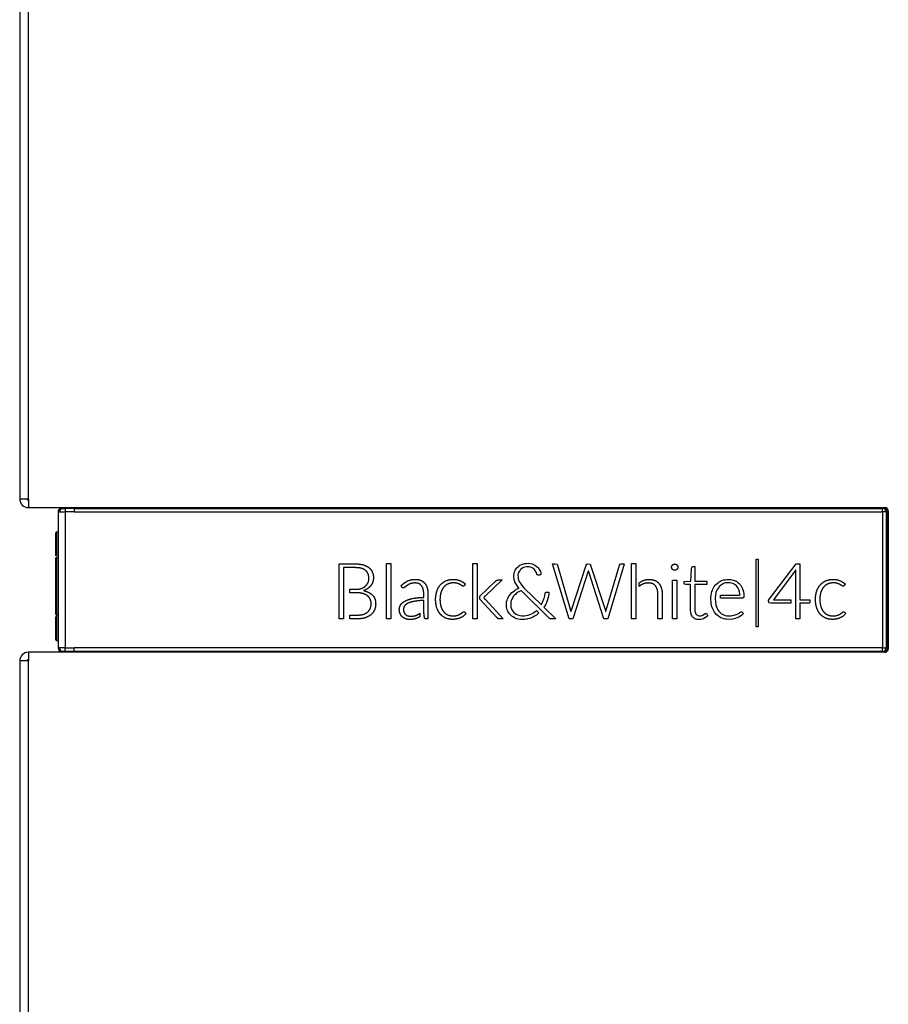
# Model space of a CAD drawing. Header units: millimetres. Extents: x 0 to 287, y 0 to 200.
# Tile 20 of 47: x 95 to 107, y 146 to 159. Entities that reach past the tile are written whole.
import ezdxf

# ---------------------------------------------------------------- set-up
doc = ezdxf.new("R2010")
doc.units = ezdxf.units.MM
doc.layers.add('130.652_BW4C_CTM', color=7, linetype='Continuous')
doc.layers.add('Standard', color=7, linetype='Continuous')

# ---------------------------------------------------------------- blocks, each defined once
blk = doc.blocks.new('SE2')
at = {"layer": '130.652_BW4C_CTM', "color": 7, "linetype": 'Continuous'}
for p, q in [((94.605, 166.918), (94.605, 152.558)), ((94.725, 152.558), (94.725, 166.918)), ((94.605, 152.558), (94.725, 152.558)), ((94.725, 152.558), (94.725, 152.438)), ((94.725, 152.438), (106.555, 152.438)), ((95.184, 152.428), (95.185, 152.428)), ((95.185, 152.428), (95.355, 152.428)), ((95.234, 152.427), (95.235, 152.377)), ((95.355, 152.428), (95.355, 152.438)), ((95.355, 152.427), (95.355, 152.428)), ((95.355, 152.428), (106.525, 152.428)), ((95.355, 152.427), (95.355, 152.377)), ((95.355, 152.427), (106.525, 152.427)), ((106.525, 152.428), (106.525, 152.438)), ((106.525, 152.427), (106.525, 152.428)), ((95.135, 152.378), (95.135, 152.377)), ((95.135, 152.377), (95.135, 150.499)), ((95.235, 152.377), (95.235, 150.5)), ((95.355, 152.377), (106.524, 152.377)), ((106.524, 152.377), (106.524, 150.499)), ((106.574, 152.378), (106.574, 150.498)), ((106.574, 152.378), (106.574, 150.498)), ((106.574, 152.378), (106.574, 152.378)), ((106.574, 152.378), (106.594, 152.378)), ((106.594, 152.378), (106.594, 150.498)), ((106.605, 152.388), (106.605, 150.488)), ((95.105, 151.771), (95.105, 152.091)), ((95.114, 152.101), (95.114, 151.773)), ((95.114, 152.101), (95.135, 152.101)), ((95.105, 150.963), (95.105, 151.742)), ((95.105, 151.741), (95.105, 151.739)), ((95.114, 151.752), (95.114, 150.953)), ((95.135, 151.752), (95.114, 151.752)), ((95.135, 151.752), (95.114, 151.752)), ((95.114, 151.749), (95.114, 151.751)), ((104.78, 150.789), (104.78, 151.725)), ((104.78, 151.725), (104.806, 151.725)), ((104.806, 151.725), (104.806, 150.789)), ((99.017, 150.899), (99.017, 151.66)), ((99.017, 151.66), (99.152, 151.66)), ((99.111, 151.608), (99.078, 151.608)), ((99.078, 151.608), (99.078, 150.899)), ((99.158, 151.608), (99.111, 151.608)), ((99.152, 151.66), (99.198, 151.66)), ((99.342, 151.649), (99.35, 151.647)), ((99.35, 151.647), (99.358, 151.645)), ((99.424, 151.613), (99.429, 151.609)), ((99.429, 151.609), (99.434, 151.604)), ((99.673, 150.899), (99.673, 151.663)), ((99.673, 151.663), (99.732, 151.663)), ((99.732, 151.663), (99.732, 150.899)), ((100.864, 150.899), (100.864, 151.663)), ((100.864, 151.663), (100.924, 151.663)), ((100.924, 151.663), (100.924, 150.899)), ((101.452, 151.575), (101.464, 151.593)), ((101.464, 151.593), (101.477, 151.61)), ((101.477, 151.61), (101.489, 151.621)), ((101.489, 151.621), (101.497, 151.627)), ((101.497, 151.627), (101.516, 151.64)), ((101.516, 151.64), (101.536, 151.65)), ((101.523, 151.581), (101.517, 151.574)), ((101.537, 151.593), (101.523, 151.581)), ((101.536, 151.65), (101.552, 151.657)), ((101.556, 151.604), (101.537, 151.593)), ((101.552, 151.657), (101.557, 151.658)), ((101.565, 151.609), (101.556, 151.604)), ((101.557, 151.658), (101.581, 151.664)), ((101.583, 151.614), (101.565, 151.609)), ((101.581, 151.664), (101.602, 151.667)), ((101.606, 151.618), (101.583, 151.614)), ((101.602, 151.667), (101.633, 151.668)), ((101.625, 151.62), (101.606, 151.618)), ((101.643, 151.619), (101.625, 151.62)), ((101.633, 151.668), (101.658, 151.666)), ((101.66, 151.615), (101.643, 151.619)), ((101.658, 151.666), (101.683, 151.66)), ((101.674, 151.611), (101.66, 151.615)), ((101.694, 151.6), (101.674, 151.611)), ((101.683, 151.66), (101.701, 151.653)), ((101.712, 151.586), (101.694, 151.6)), ((101.701, 151.653), (101.722, 151.643)), ((101.728, 151.567), (101.712, 151.586)), ((101.722, 151.643), (101.741, 151.63)), ((101.741, 151.63), (101.755, 151.618)), ((101.755, 151.618), (101.77, 151.603)), ((101.77, 151.603), (101.783, 151.584)), ((101.783, 151.584), (101.792, 151.568)), ((102.194, 150.899), (101.965, 151.66)), ((101.965, 151.66), (102.004, 151.66)), ((102.004, 151.66), (102.029, 151.655)), ((102.029, 151.655), (102.035, 151.644)), ((102.035, 151.644), (102.207, 151.054)), ((102.228, 151.019), (102.432, 151.641)), ((102.432, 151.641), (102.442, 151.655)), ((102.442, 151.655), (102.454, 151.66)), ((102.454, 151.66), (102.485, 151.654)), ((102.485, 151.654), (102.492, 151.644)), ((102.492, 151.644), (102.68, 151.072)), ((102.707, 151.021), (102.889, 151.641)), ((102.955, 151.654), (102.728, 150.899)), ((102.889, 151.641), (102.899, 151.655)), ((102.899, 151.655), (102.909, 151.66)), ((102.909, 151.66), (102.952, 151.66)), ((102.952, 151.66), (102.955, 151.654)), ((103.056, 150.899), (103.056, 151.663)), ((103.056, 151.663), (103.115, 151.663)), ((103.115, 151.663), (103.115, 150.899)), ((103.614, 151.631), (103.615, 151.631)), ((103.615, 151.598), (103.614, 151.599)), ((103.615, 151.631), (103.615, 151.632)), ((103.615, 151.597), (103.615, 151.598)), ((103.623, 151.645), (103.624, 151.645)), ((103.624, 151.584), (103.623, 151.585)), ((103.624, 151.645), (103.625, 151.646)), ((103.625, 151.584), (103.624, 151.584)), ((103.637, 151.654), (103.638, 151.655)), ((103.638, 151.655), (103.639, 151.655)), ((103.67, 151.655), (103.671, 151.655)), ((103.671, 151.655), (103.672, 151.654)), ((103.684, 151.646), (103.685, 151.645)), ((103.685, 151.584), (103.684, 151.584)), ((103.685, 151.645), (103.686, 151.645)), ((103.686, 151.585), (103.685, 151.584)), ((103.694, 151.632), (103.694, 151.632)), ((103.694, 151.632), (103.695, 151.631)), ((103.695, 151.599), (103.694, 151.598)), ((103.694, 151.598), (103.694, 151.597)), ((103.875, 151.42), (103.887, 151.599)), ((103.887, 151.599), (103.893, 151.618)), ((103.893, 151.618), (103.901, 151.622)), ((103.901, 151.622), (103.933, 151.622)), ((103.933, 151.622), (103.933, 151.42)), ((104.951, 151.16), (105.33, 151.661)), ((105.329, 151.579), (105.018, 151.164)), ((105.327, 151.573), (105.329, 151.579)), ((105.33, 151.661), (105.381, 151.661)), ((105.381, 151.661), (105.381, 151.164)), ((99.383, 151.57), (99.377, 151.575)), ((99.389, 151.565), (99.383, 151.57)), ((99.474, 151.553), (99.476, 151.547)), ((99.476, 151.547), (99.479, 151.54)), ((101.432, 151.505), (101.435, 151.526)), ((101.432, 151.474), (101.432, 151.505)), ((101.434, 151.456), (101.432, 151.474)), ((101.438, 151.437), (101.434, 151.456)), ((101.435, 151.526), (101.441, 151.55)), ((101.441, 151.55), (101.448, 151.566)), ((101.448, 151.566), (101.452, 151.575)), ((101.493, 151.527), (101.488, 151.506)), ((101.488, 151.506), (101.489, 151.478)), ((101.489, 151.478), (101.492, 151.455)), ((101.492, 151.455), (101.497, 151.437)), ((101.496, 151.539), (101.493, 151.527)), ((101.505, 151.556), (101.496, 151.539)), ((101.517, 151.574), (101.505, 151.556)), ((101.737, 151.553), (101.728, 151.567)), ((101.755, 151.51), (101.737, 151.553)), ((101.768, 151.503), (101.755, 151.51)), ((101.787, 151.506), (101.768, 151.503)), ((101.806, 151.512), (101.787, 151.506)), ((101.792, 151.568), (101.798, 151.554)), ((101.798, 151.554), (101.803, 151.535)), ((101.803, 151.535), (101.806, 151.512)), ((102.459, 151.559), (102.245, 150.899)), ((102.461, 151.565), (102.459, 151.559)), ((102.676, 150.902), (102.461, 151.565)), ((103.638, 151.575), (103.637, 151.575)), ((103.639, 151.575), (103.638, 151.575)), ((103.671, 151.575), (103.67, 151.575)), ((103.672, 151.576), (103.671, 151.575)), ((104.349, 151.441), (104.368, 151.444)), ((104.368, 151.444), (104.399, 151.445)), ((104.399, 151.445), (104.427, 151.444)), ((104.427, 151.444), (104.449, 151.439)), ((105.327, 150.899), (105.327, 151.573)), ((99.167, 151.259), (99.167, 151.308)), ((99.167, 151.308), (99.183, 151.308)), ((99.183, 151.308), (99.209, 151.308)), ((99.32, 151.319), (99.326, 151.321)), ((99.326, 151.321), (99.332, 151.323)), ((99.381, 151.352), (99.385, 151.355)), ((99.385, 151.355), (99.389, 151.359)), ((99.401, 151.311), (99.398, 151.309)), ((99.406, 151.314), (99.401, 151.311)), ((99.417, 151.399), (99.419, 151.403)), ((99.419, 151.403), (99.421, 151.408)), ((99.451, 151.353), (99.447, 151.349)), ((99.454, 151.357), (99.451, 151.353)), ((99.481, 151.405), (99.48, 151.401)), ((99.483, 151.41), (99.481, 151.405)), ((99.928, 151.34), (99.926, 151.338)), ((99.93, 151.341), (99.928, 151.34)), ((99.958, 151.363), (99.955, 151.361)), ((99.958, 151.42), (99.965, 151.424)), ((99.961, 151.365), (99.958, 151.363)), ((99.965, 151.424), (99.973, 151.428)), ((100.002, 151.386), (99.998, 151.384)), ((100.006, 151.387), (100.002, 151.386)), ((100.142, 151.434), (100.147, 151.432)), ((100.147, 151.432), (100.152, 151.429)), ((100.16, 151.353), (100.152, 151.363)), ((100.198, 151.396), (100.205, 151.387)), ((100.232, 151.335), (100.236, 151.323)), ((100.409, 151.361), (100.414, 151.368)), ((100.414, 151.368), (100.42, 151.374)), ((100.46, 151.335), (100.456, 151.331)), ((100.464, 151.34), (100.46, 151.335)), ((100.483, 151.421), (100.491, 151.425)), ((100.491, 151.425), (100.498, 151.428)), ((100.518, 151.381), (100.512, 151.378)), ((100.524, 151.383), (100.518, 151.381)), ((100.652, 151.39), (100.648, 151.391)), ((100.656, 151.388), (100.652, 151.39)), ((100.681, 151.431), (100.688, 151.428)), ((100.69, 151.374), (100.687, 151.376)), ((100.688, 151.428), (100.695, 151.426)), ((100.692, 151.373), (100.69, 151.374)), ((100.714, 151.359), (100.712, 151.36)), ((100.716, 151.357), (100.714, 151.359)), ((100.74, 151.354), (100.739, 151.353)), ((100.741, 151.354), (100.74, 151.354)), ((100.76, 151.382), (100.761, 151.381)), ((100.761, 151.381), (100.76, 151.382)), ((100.963, 151.214), (101.175, 151.416)), ((101.268, 151.437), (101.033, 151.214)), ((101.175, 151.416), (101.182, 151.422)), ((101.193, 151.432), (101.194, 151.432)), ((101.194, 151.432), (101.195, 151.433)), ((101.235, 151.437), (101.255, 151.437)), ((101.255, 151.437), (101.268, 151.437)), ((101.445, 151.415), (101.438, 151.437)), ((101.447, 151.409), (101.445, 151.415)), ((101.454, 151.395), (101.447, 151.409)), ((101.467, 151.374), (101.454, 151.395)), ((101.454, 151.299), (101.48, 151.313)), ((101.481, 151.352), (101.467, 151.374)), ((101.48, 151.313), (101.504, 151.324)), ((101.498, 151.33), (101.481, 151.352)), ((101.497, 151.437), (101.506, 151.416)), ((101.504, 151.324), (101.498, 151.33)), ((101.506, 151.416), (101.513, 151.403)), ((101.513, 151.403), (101.527, 151.383)), ((101.527, 151.383), (101.547, 151.357)), ((101.547, 151.357), (101.576, 151.326)), ((101.576, 151.326), (101.808, 151.097)), ((103.161, 151.397), (103.19, 151.416)), ((103.162, 151.348), (103.161, 151.397)), ((103.19, 151.416), (103.193, 151.418)), ((103.193, 151.37), (103.191, 151.369)), ((103.193, 151.418), (103.201, 151.422)), ((103.2, 151.374), (103.193, 151.37)), ((103.373, 151.433), (103.379, 151.431)), ((103.379, 151.431), (103.384, 151.429)), ((103.388, 151.355), (103.385, 151.359)), ((103.392, 151.35), (103.388, 151.355)), ((103.432, 151.394), (103.435, 151.39)), ((103.435, 151.39), (103.439, 151.385)), ((103.467, 151.332), (103.469, 151.326)), ((103.469, 151.326), (103.471, 151.32)), ((103.625, 150.9), (103.625, 151.436)), ((103.625, 151.436), (103.683, 151.436)), ((103.683, 151.436), (103.683, 150.9)), ((103.784, 151.414), (103.875, 151.42)), ((103.785, 151.386), (103.784, 151.414)), ((103.789, 151.379), (103.785, 151.386)), ((103.81, 151.374), (103.789, 151.379)), ((103.874, 151.374), (103.81, 151.374)), ((103.874, 151.017), (103.874, 151.374)), ((103.933, 151.42), (104.099, 151.42)), ((104.099, 151.374), (103.933, 151.374)), ((103.933, 151.374), (103.933, 151.004)), ((104.099, 151.42), (104.099, 151.374)), ((104.174, 151.293), (104.18, 151.309)), ((104.18, 151.309), (104.19, 151.328)), ((104.19, 151.328), (104.201, 151.346)), ((104.201, 151.346), (104.213, 151.364)), ((104.213, 151.364), (104.224, 151.375)), ((104.224, 151.375), (104.235, 151.386)), ((104.241, 151.306), (104.233, 151.289)), ((104.235, 151.386), (104.252, 151.399)), ((104.253, 151.326), (104.241, 151.306)), ((104.252, 151.399), (104.269, 151.411)), ((104.266, 151.344), (104.253, 151.326)), ((104.268, 151.347), (104.266, 151.344)), ((104.28, 151.358), (104.268, 151.347)), ((104.269, 151.411), (104.287, 151.422)), ((104.298, 151.371), (104.28, 151.358)), ((104.287, 151.422), (104.302, 151.428)), ((104.316, 151.381), (104.298, 151.371)), ((104.302, 151.428), (104.305, 151.429)), ((104.305, 151.429), (104.328, 151.437)), ((104.321, 151.384), (104.316, 151.381)), ((104.339, 151.391), (104.321, 151.384)), ((104.328, 151.437), (104.349, 151.441)), ((104.362, 151.396), (104.339, 151.391)), ((104.389, 151.398), (104.362, 151.396)), ((104.418, 151.398), (104.389, 151.398)), ((104.438, 151.394), (104.418, 151.398)), ((104.457, 151.389), (104.438, 151.394)), ((104.449, 151.439), (104.475, 151.432)), ((104.473, 151.381), (104.457, 151.389)), ((104.491, 151.37), (104.473, 151.381)), ((104.475, 151.432), (104.488, 151.427)), ((104.488, 151.427), (104.492, 151.425)), ((104.508, 151.356), (104.491, 151.37)), ((104.492, 151.425), (104.511, 151.414)), ((104.518, 151.344), (104.508, 151.356)), ((104.511, 151.414), (104.528, 151.402)), ((104.53, 151.326), (104.518, 151.344)), ((104.528, 151.402), (104.544, 151.388)), ((104.54, 151.306), (104.53, 151.326)), ((104.542, 151.302), (104.54, 151.306)), ((104.544, 151.388), (104.554, 151.378)), ((104.554, 151.378), (104.559, 151.372)), ((104.559, 151.372), (104.571, 151.355)), ((104.571, 151.355), (104.581, 151.337)), ((104.581, 151.337), (104.591, 151.317)), ((104.591, 151.317), (104.596, 151.302)), ((105.657, 151.361), (105.662, 151.368)), ((105.662, 151.368), (105.668, 151.374)), ((105.708, 151.335), (105.704, 151.331)), ((105.712, 151.34), (105.708, 151.335)), ((105.731, 151.421), (105.739, 151.425)), ((105.739, 151.425), (105.746, 151.428)), ((105.766, 151.381), (105.76, 151.378)), ((105.772, 151.383), (105.766, 151.381)), ((105.9, 151.39), (105.896, 151.391)), ((105.903, 151.388), (105.9, 151.39)), ((105.929, 151.431), (105.936, 151.428)), ((105.937, 151.374), (105.935, 151.376)), ((105.936, 151.428), (105.942, 151.426)), ((105.94, 151.373), (105.937, 151.374)), ((105.962, 151.359), (105.96, 151.36)), ((105.964, 151.357), (105.962, 151.359)), ((105.988, 151.354), (105.987, 151.353)), ((105.989, 151.354), (105.988, 151.354)), ((106.008, 151.382), (106.009, 151.381)), ((106.009, 151.381), (106.008, 151.382)), ((99.195, 151.259), (99.167, 151.259)), ((99.348, 151.249), (99.342, 151.251)), ((99.354, 151.247), (99.348, 151.249)), ((99.358, 151.291), (99.354, 151.29)), ((99.354, 151.29), (99.363, 151.288)), ((99.409, 151.219), (99.405, 151.222)), ((99.413, 151.216), (99.409, 151.219)), ((99.447, 151.172), (99.445, 151.177)), ((99.449, 151.168), (99.447, 151.172)), ((99.468, 151.238), (99.474, 151.233)), ((99.474, 151.233), (99.48, 151.227)), ((100.026, 151.18), (100.047, 151.184)), ((100.245, 151.214), (100.245, 151.17)), ((100.245, 151.17), (100.245, 150.899)), ((100.365, 151.272), (100.367, 151.28)), ((100.367, 151.28), (100.37, 151.288)), ((100.424, 151.264), (100.422, 151.257)), ((100.426, 151.271), (100.424, 151.264)), ((100.962, 151.213), (100.963, 151.214)), ((100.962, 151.17), (100.962, 151.213)), ((101.196, 150.92), (100.962, 151.17)), ((101.012, 151.194), (101.011, 151.193)), ((101.011, 151.193), (101.012, 151.193)), ((101.017, 151.198), (101.016, 151.198)), ((101.016, 151.198), (101.016, 151.197)), ((101.019, 151.187), (101.02, 151.186)), ((101.02, 151.186), (101.021, 151.185)), ((101.337, 151.16), (101.344, 151.177)), ((101.344, 151.177), (101.347, 151.183)), ((101.347, 151.183), (101.358, 151.204)), ((101.358, 151.204), (101.372, 151.225)), ((101.372, 151.225), (101.384, 151.24)), ((101.384, 151.24), (101.386, 151.243)), ((101.386, 151.243), (101.405, 151.262)), ((101.404, 151.173), (101.396, 151.154)), ((101.416, 151.195), (101.404, 151.173)), ((101.405, 151.262), (101.425, 151.279)), ((101.424, 151.207), (101.416, 151.195)), ((101.438, 151.224), (101.424, 151.207)), ((101.425, 151.279), (101.443, 151.292)), ((101.457, 151.243), (101.438, 151.224)), ((101.443, 151.292), (101.454, 151.299)), ((101.47, 151.253), (101.457, 151.243)), ((101.491, 151.267), (101.47, 151.253)), ((101.517, 151.282), (101.491, 151.267)), ((101.529, 151.288), (101.517, 151.282)), ((101.534, 151.29), (101.529, 151.288)), ((101.921, 150.911), (101.534, 151.29)), ((101.834, 151.14), (101.848, 151.176)), ((101.848, 151.176), (101.853, 151.195)), ((101.853, 151.195), (101.86, 151.224)), ((101.86, 151.224), (101.864, 151.25)), ((101.864, 151.25), (101.869, 151.262)), ((101.869, 151.262), (101.878, 151.267)), ((101.878, 151.267), (101.916, 151.267)), ((101.903, 151.18), (101.893, 151.15)), ((101.911, 151.214), (101.903, 151.18)), ((101.914, 151.246), (101.911, 151.214)), ((101.916, 151.267), (101.914, 151.246)), ((103.421, 151.165), (103.421, 151.208)), ((103.48, 151.208), (103.48, 151.165)), ((104.155, 151.198), (104.157, 151.224)), ((104.155, 151.161), (104.155, 151.198)), ((104.157, 151.224), (104.161, 151.249)), ((104.161, 151.249), (104.168, 151.277)), ((104.168, 151.277), (104.174, 151.293)), ((104.217, 151.23), (104.214, 151.191)), ((104.214, 151.191), (104.217, 151.128)), ((104.224, 151.263), (104.217, 151.23)), ((104.233, 151.289), (104.224, 151.263)), ((104.285, 151.185), (104.285, 151.226)), ((104.285, 151.226), (104.549, 151.226)), ((104.592, 151.185), (104.285, 151.185)), ((104.55, 151.271), (104.542, 151.302)), ((104.549, 151.226), (104.557, 151.231)), ((104.557, 151.231), (104.55, 151.271)), ((104.604, 151.189), (104.592, 151.185)), ((104.596, 151.302), (104.604, 151.272)), ((104.604, 151.272), (104.608, 151.244)), ((104.61, 151.205), (104.604, 151.189)), ((104.608, 151.244), (104.61, 151.205)), ((105.612, 151.272), (105.615, 151.28)), ((105.615, 151.28), (105.618, 151.288)), ((105.672, 151.264), (105.67, 151.257)), ((105.674, 151.271), (105.672, 151.264)), ((99.866, 151.091), (99.872, 151.101)), ((99.925, 151.085), (99.92, 151.078)), ((99.924, 151.144), (99.937, 151.151)), ((99.979, 151.121), (99.967, 151.115)), ((100.062, 151.143), (100.053, 151.141)), ((100.071, 151.144), (100.062, 151.143)), ((100.187, 151.021), (100.187, 151.053)), ((100.368, 151.052), (100.365, 151.061)), ((100.371, 151.044), (100.368, 151.052)), ((100.422, 151.078), (100.424, 151.071)), ((100.424, 151.071), (100.426, 151.064)), ((101.038, 151.167), (101.284, 150.899)), ((101.328, 151.114), (101.331, 151.135)), ((101.328, 151.084), (101.328, 151.114)), ((101.329, 151.064), (101.328, 151.084)), ((101.333, 151.045), (101.329, 151.064)), ((101.331, 151.135), (101.337, 151.16)), ((101.34, 151.024), (101.333, 151.045)), ((101.39, 151.132), (101.388, 151.111)), ((101.388, 151.111), (101.389, 151.078)), ((101.389, 151.078), (101.392, 151.06)), ((101.396, 151.154), (101.39, 151.132)), ((101.392, 151.06), (101.398, 151.04)), ((101.398, 151.04), (101.405, 151.025)), ((101.808, 151.097), (101.815, 151.098)), ((101.815, 151.098), (101.834, 151.14)), ((101.869, 151.094), (101.847, 151.06)), ((101.847, 151.06), (101.852, 151.055)), ((101.852, 151.055), (102.01, 150.899)), ((101.883, 151.124), (101.869, 151.094)), ((101.893, 151.15), (101.883, 151.124)), ((102.207, 151.054), (102.221, 151.001)), ((102.68, 151.072), (102.702, 151.002)), ((103.421, 150.899), (103.421, 151.165)), ((103.48, 151.165), (103.48, 150.899)), ((104.156, 151.136), (104.155, 151.161)), ((104.159, 151.114), (104.156, 151.136)), ((104.164, 151.09), (104.159, 151.114)), ((104.169, 151.066), (104.164, 151.09)), ((104.175, 151.049), (104.169, 151.066)), ((104.184, 151.028), (104.175, 151.049)), ((104.217, 151.128), (104.222, 151.096)), ((104.222, 151.096), (104.23, 151.068)), ((104.23, 151.068), (104.231, 151.064)), ((104.231, 151.064), (104.24, 151.043)), ((104.24, 151.043), (104.25, 151.024)), ((104.956, 151.128), (104.951, 151.16)), ((104.961, 151.12), (104.956, 151.128)), ((104.982, 151.115), (104.961, 151.12)), ((105.258, 151.115), (104.982, 151.115)), ((105.018, 151.164), (105.258, 151.164)), ((105.258, 151.164), (105.258, 151.115)), ((105.381, 151.164), (105.519, 151.164)), ((105.504, 151.115), (105.381, 151.115)), ((105.381, 151.115), (105.381, 150.899)), ((105.514, 151.119), (105.504, 151.115)), ((105.519, 151.136), (105.514, 151.119)), ((105.519, 151.164), (105.519, 151.136)), ((105.616, 151.052), (105.613, 151.061)), ((105.619, 151.044), (105.616, 151.052)), ((105.67, 151.078), (105.672, 151.071)), ((105.672, 151.071), (105.674, 151.064)), ((95.105, 150.958), (95.105, 150.957)), ((95.105, 150.609), (95.105, 150.934)), ((95.114, 150.953), (95.135, 150.953)), ((95.114, 150.947), (95.114, 150.949)), ((95.114, 150.947), (95.135, 150.946)), ((95.114, 150.947), (95.135, 150.946)), ((95.114, 150.936), (95.114, 150.599)), ((99.078, 150.899), (99.017, 150.899)), ((99.167, 150.899), (99.167, 150.952)), ((99.167, 150.952), (99.199, 150.952)), ((99.196, 150.899), (99.167, 150.899)), ((99.374, 150.914), (99.366, 150.911)), ((99.382, 150.916), (99.374, 150.914)), ((99.405, 150.988), (99.411, 150.993)), ((99.411, 150.993), (99.417, 150.999)), ((99.455, 150.955), (99.449, 150.951)), ((99.46, 150.96), (99.455, 150.955)), ((99.505, 151.021), (99.503, 151.015)), ((99.508, 151.028), (99.505, 151.021)), ((99.732, 150.899), (99.673, 150.899)), ((99.864, 150.964), (99.86, 150.972)), ((99.898, 150.921), (99.891, 150.927)), ((99.914, 150.993), (99.917, 150.987)), ((99.935, 150.961), (99.94, 150.957)), ((99.945, 150.898), (99.937, 150.9)), ((99.966, 150.943), (99.972, 150.941)), ((100.06, 150.898), (100.055, 150.897)), ((100.059, 150.942), (100.063, 150.943)), ((100.063, 150.943), (100.067, 150.944)), ((100.109, 150.916), (100.103, 150.913)), ((100.106, 150.959), (100.11, 150.961)), ((100.129, 150.975), (100.133, 150.977)), ((100.133, 150.977), (100.133, 150.929)), ((100.189, 150.979), (100.187, 151.021)), ((100.189, 150.979), (100.189, 150.979)), ((100.416, 150.965), (100.411, 150.971)), ((100.421, 150.96), (100.416, 150.965)), ((100.456, 151.004), (100.46, 151)), ((100.46, 151), (100.464, 150.995)), ((100.489, 150.911), (100.482, 150.914)), ((100.496, 150.908), (100.489, 150.911)), ((100.511, 150.959), (100.517, 150.956)), ((100.517, 150.956), (100.522, 150.954)), ((100.641, 150.898), (100.636, 150.897)), ((100.645, 150.899), (100.641, 150.898)), ((100.649, 150.948), (100.653, 150.95)), ((100.653, 150.95), (100.657, 150.951)), ((100.692, 150.914), (100.688, 150.912)), ((100.692, 150.967), (100.694, 150.969)), ((100.696, 150.916), (100.692, 150.914)), ((100.694, 150.969), (100.697, 150.971)), ((100.719, 150.987), (100.72, 150.988)), ((100.72, 150.988), (100.722, 150.99)), ((100.735, 150.938), (100.732, 150.936)), ((100.738, 150.941), (100.735, 150.938)), ((100.738, 150.998), (100.739, 150.998)), ((100.739, 150.998), (100.74, 150.998)), ((100.924, 150.899), (100.864, 150.899)), ((101.284, 150.899), (101.257, 150.899)), ((101.343, 151.015), (101.34, 151.024)), ((101.35, 151.002), (101.343, 151.015)), ((101.361, 150.984), (101.35, 151.002)), ((101.375, 150.967), (101.361, 150.984)), ((101.389, 150.952), (101.375, 150.967)), ((101.392, 150.949), (101.389, 150.952)), ((101.404, 150.939), (101.392, 150.949)), ((101.422, 150.926), (101.404, 150.939)), ((101.405, 151.025), (101.407, 151.022)), ((101.407, 151.022), (101.419, 151.004)), ((101.419, 151.004), (101.433, 150.989)), ((101.442, 150.915), (101.422, 150.926)), ((101.433, 150.989), (101.446, 150.977)), ((101.461, 150.907), (101.442, 150.915)), ((101.446, 150.977), (101.463, 150.966)), ((101.474, 150.902), (101.461, 150.907)), ((101.463, 150.966), (101.483, 150.956)), ((101.496, 150.897), (101.474, 150.902)), ((101.483, 150.956), (101.501, 150.949)), ((101.501, 150.949), (101.516, 150.945)), ((101.516, 150.945), (101.54, 150.942)), ((101.54, 150.942), (101.576, 150.942)), ((101.576, 150.942), (101.602, 150.945)), ((101.602, 150.945), (101.63, 150.951)), ((101.622, 150.899), (101.612, 150.897)), ((101.647, 150.906), (101.622, 150.899)), ((101.63, 150.951), (101.641, 150.954)), ((101.641, 150.954), (101.668, 150.964)), ((101.675, 150.916), (101.647, 150.906)), ((101.668, 150.964), (101.69, 150.975)), ((101.695, 150.924), (101.675, 150.916)), ((101.69, 150.975), (101.7, 150.981)), ((101.718, 150.936), (101.695, 150.924)), ((101.7, 150.981), (101.723, 150.996)), ((101.743, 150.953), (101.718, 150.936)), ((101.723, 150.996), (101.744, 151.014)), ((101.759, 150.964), (101.743, 150.953)), ((101.744, 151.014), (101.777, 150.981)), ((101.777, 150.981), (101.759, 150.964)), ((101.934, 150.902), (101.921, 150.911)), ((101.975, 150.899), (101.934, 150.902)), ((102.01, 150.899), (101.975, 150.899)), ((102.245, 150.899), (102.194, 150.899)), ((102.221, 151.001), (102.228, 151.019)), ((102.677, 150.899), (102.676, 150.902)), ((102.728, 150.899), (102.677, 150.899)), ((102.702, 151.002), (102.707, 151.021)), ((103.115, 150.899), (103.056, 150.899)), ((103.48, 150.899), (103.421, 150.899)), ((103.683, 150.9), (103.625, 150.9)), ((103.876, 150.988), (103.874, 151.017)), ((103.88, 150.965), (103.876, 150.988)), ((103.885, 150.95), (103.88, 150.965)), ((103.894, 150.935), (103.885, 150.95)), ((103.901, 150.926), (103.894, 150.935)), ((103.909, 150.918), (103.901, 150.926)), ((103.921, 150.909), (103.909, 150.918)), ((103.934, 150.901), (103.921, 150.909)), ((103.933, 151.004), (103.939, 150.981)), ((103.946, 150.896), (103.934, 150.901)), ((103.939, 150.981), (103.943, 150.974)), ((103.943, 150.974), (103.954, 150.958)), ((103.954, 150.958), (103.959, 150.954)), ((103.959, 150.954), (103.976, 150.945)), ((103.976, 150.945), (103.988, 150.942)), ((103.988, 150.942), (104.013, 150.942)), ((104.013, 150.942), (104.035, 150.947)), ((104.052, 150.902), (104.034, 150.897)), ((104.035, 150.947), (104.057, 150.959)), ((104.072, 150.912), (104.052, 150.902)), ((104.057, 150.959), (104.074, 150.972)), ((104.09, 150.923), (104.072, 150.912)), ((104.074, 150.972), (104.077, 150.974)), ((104.077, 150.974), (104.087, 150.977)), ((104.087, 150.977), (104.094, 150.973)), ((104.112, 150.944), (104.09, 150.923)), ((104.094, 150.973), (104.112, 150.944)), ((104.194, 151.009), (104.184, 151.028)), ((104.205, 150.991), (104.194, 151.009)), ((104.217, 150.974), (104.205, 150.991)), ((104.228, 150.962), (104.217, 150.974)), ((104.243, 150.948), (104.228, 150.962)), ((104.259, 150.936), (104.243, 150.948)), ((104.25, 151.024), (104.262, 151.006)), ((104.275, 150.925), (104.259, 150.936)), ((104.262, 151.006), (104.271, 150.996)), ((104.271, 150.996), (104.286, 150.982)), ((104.293, 150.915), (104.275, 150.925)), ((104.286, 150.982), (104.302, 150.97)), ((104.308, 150.908), (104.293, 150.915)), ((104.302, 150.97), (104.32, 150.959)), ((104.331, 150.901), (104.308, 150.908)), ((104.32, 150.959), (104.332, 150.954)), ((104.352, 150.896), (104.331, 150.901)), ((104.332, 150.954), (104.352, 150.948)), ((104.352, 150.948), (104.373, 150.944)), ((104.373, 150.944), (104.394, 150.942)), ((104.394, 150.942), (104.429, 150.942)), ((104.429, 150.942), (104.454, 150.946)), ((104.454, 150.946), (104.477, 150.952)), ((104.487, 150.905), (104.456, 150.897)), ((104.477, 150.952), (104.501, 150.96)), ((104.513, 150.913), (104.487, 150.905)), ((104.501, 150.96), (104.525, 150.971)), ((104.539, 150.924), (104.513, 150.913)), ((104.525, 150.971), (104.554, 150.99)), ((104.561, 150.936), (104.539, 150.924)), ((104.554, 150.99), (104.567, 150.998)), ((104.583, 150.952), (104.561, 150.936)), ((104.567, 150.998), (104.581, 150.996)), ((104.581, 150.996), (104.602, 150.972)), ((104.602, 150.972), (104.583, 150.952)), ((105.381, 150.899), (105.327, 150.899)), ((105.663, 150.965), (105.658, 150.971)), ((105.669, 150.96), (105.663, 150.965)), ((105.704, 151.004), (105.708, 151)), ((105.708, 151), (105.712, 150.995)), ((105.737, 150.911), (105.73, 150.914)), ((105.744, 150.908), (105.737, 150.911)), ((105.759, 150.959), (105.764, 150.956)), ((105.764, 150.956), (105.77, 150.954)), ((105.889, 150.898), (105.884, 150.897)), ((105.893, 150.899), (105.889, 150.898)), ((105.896, 150.948), (105.901, 150.95)), ((105.901, 150.95), (105.905, 150.951)), ((105.94, 150.914), (105.936, 150.912)), ((105.94, 150.967), (105.942, 150.969)), ((105.944, 150.916), (105.94, 150.914)), ((105.942, 150.969), (105.945, 150.971)), ((105.967, 150.987), (105.968, 150.988)), ((105.968, 150.988), (105.97, 150.99)), ((105.983, 150.938), (105.98, 150.936)), ((105.986, 150.941), (105.983, 150.938)), ((106.017, 150.972), (105.986, 150.941)), ((106, 150.992), (106.001, 150.991)), ((106.001, 150.991), (106.017, 150.972)), ((100.055, 150.897), (100.051, 150.896)), ((101.517, 150.893), (101.496, 150.897)), ((101.537, 150.891), (101.517, 150.893)), ((101.555, 150.891), (101.537, 150.891)), ((101.584, 150.893), (101.555, 150.891)), ((101.612, 150.897), (101.584, 150.893)), ((103.959, 150.893), (103.946, 150.896)), ((103.991, 150.891), (103.959, 150.893)), ((104.013, 150.892), (103.991, 150.891)), ((104.034, 150.897), (104.013, 150.892)), ((104.371, 150.894), (104.352, 150.896)), ((104.414, 150.893), (104.371, 150.894)), ((104.456, 150.897), (104.414, 150.893)), ((104.806, 150.789), (104.78, 150.789)), ((95.114, 150.599), (95.135, 150.598)), ((95.135, 150.499), (95.135, 150.498)), ((95.234, 150.45), (95.235, 150.5)), ((106.524, 150.499), (95.355, 150.499)), ((95.355, 150.449), (95.355, 150.499)), ((106.574, 150.498), (106.574, 150.498)), ((106.574, 150.498), (106.594, 150.498)), ((106.555, 150.438), (94.725, 150.438)), ((94.725, 150.438), (94.725, 150.318)), ((95.165, 150.452), (95.184, 150.449)), ((95.184, 150.448), (95.185, 150.448)), ((95.355, 150.448), (95.185, 150.448)), ((106.525, 150.449), (95.355, 150.449)), ((95.355, 150.449), (95.355, 150.448)), ((106.525, 150.448), (95.355, 150.448)), ((95.355, 150.448), (95.355, 150.438)), ((106.525, 150.449), (106.525, 150.448)), ((106.525, 150.448), (106.525, 150.438)), ((94.725, 150.318), (94.605, 150.318)), ((94.605, 150.318), (94.605, 124.558)), ((94.725, 124.558), (94.725, 150.318))]:
    blk.add_line(p, q, dxfattribs=at)
for centre, radius, start, end in [((94.725, 152.558), 0.12, 180, 270), ((94.725, 152.558), 0.02, 180, 270), ((95.185, 152.377), 0.05, 90.3348, 179.9699), ((95.205, 152.377), 0.05, 91, 180), ((95.179, 152.427), 0.00564, 5.3002, 15.0496), ((95.214, 154.071), 1.645, 268.9534, 270.6985), ((95.185, 152.448), 0.02, 270.5, 330.5732), ((95.357, 118.747), 33.68, 90.0037, 90.2082), ((103.633, 152.463), 2.892, 358.3025, 359.2934), ((106.525, 152.378), 0.0498, 0, 90), ((106.525, 152.378), 0.049, 0.035, 89.965), ((106.555, 152.388), 0.05, 0, 90), ((106.525, 152.378), 0.0698, 0, 58.5819), ((95.356, 119.01), 33.367, 90.0031, 90.2091), ((106.64, 148.026), 4.353, 90.8729, 91.5312), ((95.115, 152.091), 0.01, 92, 180), ((100.639, 151.07), 0.163, 307.5793, 322.4792), ((95.115, 150.609), 0.01, 180, 268), ((95.196, 143.066), 7.434, 89.7018, 90.4726), ((95.185, 150.499), 0.05, 180.0301, 269.6655), ((95.185, 150.498), 0.05, 180, 269.5), ((95.205, 150.5), 0.05, 180, 269), ((95.356, 183.858), 33.359, 269.7908, 269.9969), ((102.173, 150.383), 4.353, 0.8729, 1.5312), ((106.609, 153.39), 2.892, 268.3025, 269.2934), ((106.525, 150.498), 0.049, 270.035, 359.965), ((106.525, 150.498), 0.0498, 270, 360), ((106.525, 150.498), 0.0698, 301.4162, 360), ((94.725, 150.318), 0.12, 90, 180), ((95.215, 148.634), 1.816, 89.3837, 90.9645), ((95.178, 150.45), 0.00608, 345.7408, 354.3243), ((95.185, 150.428), 0.02, 29.4268, 89.5), ((95.357, 184.128), 33.679, 269.7918, 269.9963), ((106.555, 150.488), 0.05, 270, 0), ((94.725, 150.318), 0.02, 90, 180)]:
    blk.add_arc(centre, radius, start, end, dxfattribs=at)
for points, degree in [([(95.184, 152.428), (95.169, 152.428), (95.153, 152.422), (95.141, 152.409), (95.135, 152.394), (95.135, 152.378)], 5), ([(95.135, 152.377), (95.135, 152.377), (95.147, 152.377), (95.172, 152.377), (95.203, 152.377), (95.235, 152.377)], 5), ([(99.358, 151.645), (99.395, 151.632), (99.424, 151.613)], 2), ([(99.434, 151.604), (99.459, 151.582), (99.474, 151.553)], 2), ([(103.615, 151.632), (103.618, 151.639), (103.623, 151.645)], 2), ([(103.623, 151.585), (103.618, 151.591), (103.615, 151.597)], 2), ([(103.625, 151.646), (103.63, 151.651), (103.637, 151.654)], 2), ([(103.637, 151.575), (103.63, 151.579), (103.625, 151.584)], 2), ([(103.672, 151.654), (103.679, 151.651), (103.684, 151.646)], 2), ([(103.684, 151.584), (103.679, 151.579), (103.672, 151.576)], 2), ([(103.686, 151.645), (103.691, 151.639), (103.694, 151.632)], 2), ([(103.694, 151.597), (103.691, 151.591), (103.686, 151.585)], 2), ([(99.332, 151.323), (99.36, 151.335), (99.381, 151.352)], 2), ([(99.398, 151.309), (99.379, 151.299), (99.358, 151.291)], 2), ([(99.389, 151.359), (99.406, 151.377), (99.417, 151.399)], 2), ([(99.447, 151.349), (99.429, 151.33), (99.406, 151.314)], 2), ([(99.48, 151.401), (99.469, 151.378), (99.454, 151.357)], 2), ([(99.955, 151.361), (99.94, 151.351), (99.93, 151.341)], 2), ([(99.998, 151.384), (99.977, 151.375), (99.961, 151.365)], 2), ([(100.152, 151.429), (100.178, 151.416), (100.198, 151.396)], 2), ([(100.205, 151.387), (100.222, 151.364), (100.232, 151.335)], 2), ([(100.37, 151.288), (100.385, 151.329), (100.409, 151.361)], 2), ([(100.42, 151.374), (100.448, 151.402), (100.483, 151.421)], 2), ([(100.456, 151.331), (100.438, 151.304), (100.426, 151.271)], 2), ([(100.512, 151.378), (100.485, 151.363), (100.464, 151.34)], 2), ([(100.687, 151.376), (100.673, 151.382), (100.656, 151.388)], 2), ([(100.712, 151.36), (100.704, 151.366), (100.692, 151.373)], 2), ([(100.739, 151.353), (100.731, 151.348), (100.716, 151.357)], 2), ([(103.384, 151.429), (103.411, 151.415), (103.432, 151.394)], 2), ([(103.439, 151.385), (103.456, 151.362), (103.467, 151.332)], 2), ([(105.618, 151.288), (105.633, 151.329), (105.657, 151.361)], 2), ([(105.668, 151.374), (105.695, 151.402), (105.731, 151.421)], 2), ([(105.704, 151.331), (105.686, 151.304), (105.674, 151.271)], 2), ([(105.76, 151.378), (105.733, 151.363), (105.712, 151.34)], 2), ([(105.935, 151.376), (105.921, 151.382), (105.903, 151.388)], 2), ([(105.96, 151.36), (105.951, 151.366), (105.94, 151.373)], 2), ([(105.987, 151.353), (105.979, 151.348), (105.964, 151.357)], 2), ([(99.405, 151.222), (99.383, 151.237), (99.354, 151.247)], 2), ([(99.363, 151.288), (99.426, 151.272), (99.468, 151.238)], 2), ([(99.445, 151.177), (99.432, 151.199), (99.413, 151.216)], 2), ([(99.937, 151.151), (99.975, 151.168), (100.026, 151.18)], 2), ([(99.872, 151.101), (99.892, 151.125), (99.924, 151.144)], 2), ([(99.967, 151.115), (99.941, 151.102), (99.925, 151.085)], 2), ([(100.053, 151.141), (100.011, 151.133), (99.979, 151.121)], 2), ([(100.411, 150.971), (100.387, 151.003), (100.371, 151.044)], 2), ([(100.426, 151.064), (100.438, 151.03), (100.456, 151.004)], 2), ([(105.658, 150.971), (105.635, 151.003), (105.619, 151.044)], 2), ([(105.674, 151.064), (105.686, 151.03), (105.704, 151.004)], 2), ([(99.449, 150.951), (99.42, 150.93), (99.382, 150.916)], 2), ([(99.503, 151.015), (99.486, 150.984), (99.46, 150.96)], 2), ([(99.891, 150.927), (99.875, 150.943), (99.864, 150.964)], 2), ([(99.937, 150.9), (99.916, 150.908), (99.898, 150.921)], 2), ([(99.917, 150.987), (99.924, 150.972), (99.935, 150.961)], 2), ([(99.94, 150.957), (99.952, 150.948), (99.966, 150.943)], 2), ([(100.103, 150.913), (100.082, 150.904), (100.06, 150.898)], 2), ([(100.067, 150.944), (100.087, 150.95), (100.106, 150.959)], 2), ([(100.482, 150.914), (100.448, 150.932), (100.421, 150.96)], 2), ([(100.464, 150.995), (100.485, 150.973), (100.511, 150.959)], 2), ([(100.688, 150.912), (100.668, 150.904), (100.645, 150.899)], 2), ([(100.657, 150.951), (100.677, 150.959), (100.692, 150.967)], 2), ([(100.732, 150.936), (100.716, 150.925), (100.696, 150.916)], 2), ([(100.697, 150.971), (100.71, 150.979), (100.719, 150.987)], 2), ([(100.722, 150.99), (100.731, 150.997), (100.738, 150.998)], 2), ([(105.73, 150.914), (105.696, 150.932), (105.669, 150.96)], 2), ([(105.712, 150.995), (105.733, 150.973), (105.759, 150.959)], 2), ([(105.936, 150.912), (105.916, 150.904), (105.893, 150.899)], 2), ([(105.905, 150.951), (105.925, 150.959), (105.94, 150.967)], 2), ([(105.98, 150.936), (105.963, 150.925), (105.944, 150.916)], 2), ([(105.945, 150.971), (105.958, 150.979), (105.967, 150.987)], 2)]:
    blk.add_open_spline(points, degree=degree, dxfattribs=at)
for points, knots in [([(99.377, 151.575), (99.343, 151.595), (99.315, 151.601), (99.286, 151.606), (99.261, 151.607), (99.237, 151.608), (99.236, 151.608), (99.235, 151.608), (99.227, 151.608), (99.219, 151.608), (99.199, 151.608), (99.18, 151.608), (99.158, 151.608)], [0, 0, 0, 0.302264, 0.302264, 0.541149, 0.541149, 0.654812, 0.654812, 0.694729, 0.694729, 0.816263, 0.816263, 1, 1, 1]), ([(99.198, 151.66), (99.218, 151.66), (99.227, 151.66), (99.235, 151.66), (99.237, 151.66), (99.239, 151.66), (99.26, 151.659), (99.281, 151.659), (99.299, 151.656), (99.316, 151.654), (99.342, 151.649)], [0, 0, 0, 0.197734, 0.197734, 0.26829, 0.26829, 0.42683, 0.42683, 0.695771, 0.695771, 1, 1, 1]), ([(103.614, 151.599), (103.612, 151.606), (103.611, 151.614), (103.611, 151.622), (103.614, 151.631)], [0, 0, 0, 0.468595, 0.468595, 1, 1, 1]), ([(103.639, 151.655), (103.651, 151.659), (103.658, 151.658), (103.665, 151.657), (103.67, 151.655)], [0, 0, 0, 0.608376, 0.608376, 1, 1, 1]), ([(103.695, 151.631), (103.699, 151.622), (103.698, 151.614), (103.698, 151.606), (103.695, 151.599)], [0, 0, 0, 0.530087, 0.530087, 1, 1, 1]), ([(99.421, 151.408), (99.425, 151.421), (99.427, 151.431), (99.429, 151.44), (99.429, 151.446), (99.43, 151.452), (99.429, 151.473), (99.427, 151.494), (99.421, 151.516), (99.414, 151.538), (99.389, 151.565)], [0, 0, 0, 0.141572, 0.141572, 0.23405, 0.23405, 0.392207, 0.392207, 0.652444, 0.652444, 1, 1, 1]), ([(99.479, 151.54), (99.49, 151.509), (99.491, 151.486), (99.492, 151.462), (99.491, 151.449), (99.49, 151.435), (99.483, 151.41)], [0, 0, 0, 0.422167, 0.422167, 0.702504, 0.702504, 1, 1, 1]), ([(99.973, 151.428), (100.013, 151.443), (100.043, 151.444), (100.073, 151.446), (100.092, 151.445), (100.112, 151.444), (100.142, 151.434)], [0, 0, 0, 0.419004, 0.419004, 0.706356, 0.706356, 1, 1, 1]), ([(100.498, 151.428), (100.538, 151.442), (100.566, 151.444), (100.595, 151.446), (100.62, 151.444), (100.645, 151.443), (100.681, 151.431)], [0, 0, 0, 0.376238, 0.376238, 0.66465, 0.66465, 1, 1, 1]), ([(103.201, 151.422), (103.242, 151.441), (103.272, 151.443), (103.302, 151.446), (103.322, 151.444), (103.342, 151.443), (103.373, 151.433)], [0, 0, 0, 0.421976, 0.421976, 0.706086, 0.706086, 1, 1, 1]), ([(103.67, 151.575), (103.663, 151.572), (103.655, 151.572), (103.647, 151.571), (103.639, 151.575)], [0, 0, 0, 0.474749, 0.474749, 1, 1, 1]), ([(105.746, 151.428), (105.786, 151.442), (105.814, 151.444), (105.843, 151.446), (105.868, 151.444), (105.893, 151.443), (105.929, 151.431)], [0, 0, 0, 0.376185, 0.376185, 0.664652, 0.664652, 1, 1, 1]), ([(99.209, 151.308), (99.223, 151.308), (99.23, 151.308), (99.236, 151.308), (99.237, 151.308), (99.238, 151.308), (99.255, 151.309), (99.273, 151.309), (99.287, 151.311), (99.3, 151.314), (99.32, 151.319)], [0, 0, 0, 0.182825, 0.182825, 0.250115, 0.250115, 0.412517, 0.412517, 0.693022, 0.693022, 1, 1, 1]), ([(99.875, 151.358), (99.875, 151.358), (99.876, 151.36), (99.877, 151.361), (99.892, 151.374), (99.906, 151.388), (99.921, 151.398), (99.935, 151.408), (99.958, 151.42)], [0, 0, 0, 0.020941, 0.020941, 0.224954, 0.224954, 0.580818, 0.580818, 1, 1, 1]), ([(99.926, 151.338), (99.915, 151.33), (99.91, 151.329), (99.905, 151.328), (99.899, 151.329), (99.893, 151.329), (99.889, 151.335), (99.885, 151.34), (99.883, 151.344), (99.88, 151.349), (99.878, 151.353), (99.876, 151.356), (99.875, 151.358)], [0, 0, 0, 0.26111, 0.26111, 0.424218, 0.424218, 0.601555, 0.601555, 0.770783, 0.770783, 0.909453, 0.909453, 1, 1, 1]), ([(100.152, 151.363), (100.131, 151.383), (100.113, 151.389), (100.095, 151.394), (100.078, 151.395), (100.061, 151.397), (100.046, 151.395), (100.031, 151.394), (100.006, 151.387)], [0, 0, 0, 0.307143, 0.307143, 0.534368, 0.534368, 0.738807, 0.738807, 1, 1, 1]), ([(100.047, 151.184), (100.081, 151.19), (100.104, 151.192), (100.128, 151.195), (100.159, 151.195), (100.19, 151.196), (100.188, 151.198), (100.186, 151.199), (100.186, 151.205), (100.187, 151.211), (100.187, 151.222), (100.187, 151.234), (100.187, 151.24), (100.187, 151.246), (100.186, 151.265), (100.185, 151.283), (100.181, 151.305), (100.176, 151.326), (100.16, 151.353)], [0, 0, 0, 0.191409, 0.191409, 0.371915, 0.371915, 0.469488, 0.469488, 0.495168, 0.495168, 0.55213, 0.55213, 0.610391, 0.610391, 0.692259, 0.692259, 0.824954, 0.824954, 1, 1, 1]), ([(100.236, 151.323), (100.24, 151.304), (100.242, 151.291), (100.244, 151.278), (100.244, 151.264), (100.245, 151.25), (100.245, 151.241), (100.245, 151.232), (100.245, 151.214)], [0, 0, 0, 0.297387, 0.297387, 0.541151, 0.541151, 0.749218, 0.749218, 1, 1, 1]), ([(100.648, 151.391), (100.628, 151.396), (100.613, 151.396), (100.599, 151.397), (100.576, 151.396), (100.553, 151.394), (100.524, 151.383)], [0, 0, 0, 0.28036, 0.28036, 0.575241, 0.575241, 1, 1, 1]), ([(100.695, 151.426), (100.714, 151.416), (100.726, 151.409), (100.737, 151.402), (100.75, 151.391), (100.757, 151.384), (100.76, 151.382)], [0, 0, 0, 0.477114, 0.477114, 0.884651, 0.884651, 1, 1, 1]), ([(100.762, 151.38), (100.76, 151.378), (100.757, 151.374), (100.754, 151.37), (100.75, 151.365), (100.747, 151.36), (100.745, 151.358), (100.743, 151.356), (100.741, 151.354)], [0, 0, 0, 0.230611, 0.230611, 0.563589, 0.563589, 0.821104, 0.821104, 1, 1, 1]), ([(101.182, 151.422), (101.183, 151.424), (101.185, 151.426), (101.187, 151.427), (101.193, 151.432)], [0, 0, 0, 0.326869, 0.326869, 1, 1, 1]), ([(101.195, 151.433), (101.202, 151.436), (101.206, 151.436), (101.211, 151.437), (101.213, 151.437), (101.214, 151.437), (101.219, 151.437), (101.224, 151.437), (101.235, 151.437)], [0, 0, 0, 0.295389, 0.295389, 0.44856, 0.44856, 0.605319, 0.605319, 1, 1, 1]), ([(103.191, 151.369), (103.181, 151.362), (103.174, 151.357), (103.168, 151.352), (103.168, 151.352), (103.167, 151.352), (103.165, 151.351), (103.163, 151.349), (103.162, 151.348)], [0, 0, 0, 0.562939, 0.562939, 0.798205, 0.798205, 0.873573, 0.873573, 1, 1, 1]), ([(103.385, 151.359), (103.353, 151.392), (103.317, 151.394), (103.282, 151.397), (103.26, 151.394), (103.239, 151.392), (103.2, 151.374)], [0, 0, 0, 0.391516, 0.391516, 0.679393, 0.679393, 1, 1, 1]), ([(103.421, 151.208), (103.421, 151.226), (103.421, 151.233), (103.421, 151.239), (103.421, 151.241), (103.421, 151.243), (103.42, 151.26), (103.42, 151.278), (103.415, 151.3), (103.41, 151.322), (103.392, 151.35)], [0, 0, 0, 0.168097, 0.168097, 0.225458, 0.225458, 0.354741, 0.354741, 0.623349, 0.623349, 1, 1, 1]), ([(103.471, 151.32), (103.476, 151.3), (103.478, 151.286), (103.479, 151.273), (103.48, 151.258), (103.48, 151.244), (103.48, 151.242), (103.48, 151.239), (103.48, 151.233), (103.48, 151.226), (103.48, 151.208)], [0, 0, 0, 0.300112, 0.300112, 0.549811, 0.549811, 0.698834, 0.698834, 0.779314, 0.779314, 1, 1, 1]), ([(105.896, 151.391), (105.876, 151.396), (105.861, 151.396), (105.846, 151.397), (105.824, 151.396), (105.801, 151.394), (105.772, 151.383)], [0, 0, 0, 0.280193, 0.280193, 0.575259, 0.575259, 1, 1, 1]), ([(105.942, 151.426), (105.962, 151.416), (105.974, 151.409), (105.985, 151.402), (105.998, 151.391), (106.005, 151.384), (106.008, 151.382)], [0, 0, 0, 0.477118, 0.477118, 0.884658, 0.884658, 1, 1, 1]), ([(106.01, 151.38), (106.008, 151.378), (106.005, 151.374), (106.002, 151.37), (105.998, 151.365), (105.995, 151.36), (105.993, 151.358), (105.991, 151.356), (105.989, 151.354)], [0, 0, 0, 0.230885, 0.230885, 0.564256, 0.564256, 0.822137, 0.822137, 1, 1, 1]), ([(99.342, 151.251), (99.322, 151.255), (99.309, 151.257), (99.296, 151.259), (99.28, 151.259), (99.265, 151.26), (99.263, 151.259), (99.262, 151.259), (99.255, 151.259), (99.248, 151.259), (99.232, 151.259), (99.216, 151.259), (99.195, 151.259)], [0, 0, 0, 0.225654, 0.225654, 0.422556, 0.422556, 0.537151, 0.537151, 0.594887, 0.594887, 0.752469, 0.752469, 1, 1, 1]), ([(99.48, 151.227), (99.507, 151.195), (99.514, 151.171), (99.52, 151.147), (99.522, 151.125), (99.523, 151.104), (99.522, 151.084), (99.52, 151.063), (99.508, 151.028)], [0, 0, 0, 0.311886, 0.311886, 0.531764, 0.531764, 0.728144, 0.728144, 1, 1, 1]), ([(100.365, 151.061), (100.353, 151.105), (100.351, 151.158), (100.349, 151.211), (100.365, 151.272)], [0, 0, 0, 0.461455, 0.461455, 1, 1, 1]), ([(100.422, 151.257), (100.41, 151.205), (100.411, 151.16), (100.413, 151.115), (100.422, 151.078)], [0, 0, 0, 0.541593, 0.541593, 1, 1, 1]), ([(101.033, 151.214), (101.028, 151.209), (101.026, 151.207), (101.024, 151.206), (101.023, 151.204), (101.022, 151.203), (101.017, 151.198)], [0, 0, 0, 0.417833, 0.417833, 0.611628, 0.611628, 1, 1, 1]), ([(101.021, 151.185), (101.026, 151.18), (101.028, 151.178), (101.03, 151.176), (101.032, 151.174), (101.034, 151.172), (101.038, 151.167)], [0, 0, 0, 0.418876, 0.418876, 0.63491, 0.63491, 1, 1, 1]), ([(105.613, 151.061), (105.601, 151.105), (105.599, 151.158), (105.597, 151.211), (105.612, 151.272)], [0, 0, 0, 0.461431, 0.461431, 1, 1, 1]), ([(105.67, 151.257), (105.657, 151.205), (105.659, 151.16), (105.661, 151.115), (105.67, 151.078)], [0, 0, 0, 0.541534, 0.541534, 1, 1, 1]), ([(99.417, 150.999), (99.444, 151.027), (99.451, 151.05), (99.458, 151.074), (99.459, 151.095), (99.461, 151.117), (99.46, 151.124), (99.459, 151.132), (99.457, 151.143), (99.454, 151.154), (99.449, 151.168)], [0, 0, 0, 0.342458, 0.342458, 0.592457, 0.592457, 0.75256, 0.75256, 0.855972, 0.855972, 1, 1, 1]), ([(99.86, 150.972), (99.851, 150.996), (99.849, 151.026), (99.847, 151.056), (99.866, 151.091)], [0, 0, 0, 0.443899, 0.443899, 1, 1, 1]), ([(99.92, 151.078), (99.909, 151.06), (99.907, 151.038), (99.905, 151.016), (99.914, 150.993)], [0, 0, 0, 0.479637, 0.479637, 1, 1, 1]), ([(100.187, 151.053), (100.187, 151.069), (100.187, 151.087), (100.187, 151.106), (100.187, 151.122), (100.187, 151.138), (100.187, 151.145), (100.186, 151.152), (100.187, 151.154), (100.188, 151.156), (100.163, 151.154), (100.138, 151.152), (100.118, 151.15), (100.099, 151.148), (100.071, 151.144)], [0, 0, 0, 0.158555, 0.158555, 0.317137, 0.317137, 0.42181, 0.42181, 0.462722, 0.462722, 0.575814, 0.575814, 0.780585, 0.780585, 1, 1, 1]), ([(99.366, 150.911), (99.34, 150.905), (99.323, 150.903), (99.306, 150.901), (99.285, 150.9), (99.265, 150.899), (99.264, 150.899), (99.263, 150.899), (99.255, 150.899), (99.248, 150.899), (99.232, 150.899), (99.216, 150.899), (99.196, 150.899)], [0, 0, 0, 0.253367, 0.253367, 0.475123, 0.475123, 0.601335, 0.601335, 0.650045, 0.650045, 0.786266, 0.786266, 1, 1, 1]), ([(99.199, 150.952), (99.215, 150.952), (99.231, 150.952), (99.247, 150.952), (99.254, 150.952), (99.262, 150.952), (99.262, 150.952), (99.262, 150.952), (99.287, 150.953), (99.312, 150.954), (99.341, 150.959), (99.369, 150.965), (99.405, 150.988)], [0, 0, 0, 0.149546, 0.149546, 0.259082, 0.259082, 0.294411, 0.294411, 0.413265, 0.413265, 0.668227, 0.668227, 1, 1, 1]), ([(99.972, 150.941), (99.988, 150.937), (99.997, 150.937), (100.007, 150.936), (100.022, 150.937), (100.038, 150.937), (100.059, 150.942)], [0, 0, 0, 0.291344, 0.291344, 0.575717, 0.575717, 1, 1, 1]), ([(100.133, 150.929), (100.131, 150.928), (100.128, 150.927), (100.126, 150.925), (100.124, 150.924), (100.122, 150.923), (100.12, 150.922), (100.117, 150.921), (100.109, 150.916)], [0, 0, 0, 0.185687, 0.185687, 0.384392, 0.384392, 0.561327, 0.561327, 1, 1, 1]), ([(100.11, 150.961), (100.118, 150.965), (100.121, 150.968), (100.124, 150.971), (100.126, 150.972), (100.127, 150.973), (100.129, 150.975)], [0, 0, 0, 0.559047, 0.559047, 0.811734, 0.811734, 1, 1, 1]), ([(100.245, 150.899), (100.243, 150.899), (100.238, 150.899), (100.233, 150.899), (100.227, 150.899), (100.221, 150.899), (100.214, 150.9), (100.208, 150.901), (100.204, 150.904), (100.201, 150.907), (100.198, 150.913), (100.196, 150.92), (100.195, 150.925), (100.195, 150.931), (100.194, 150.943), (100.192, 150.954), (100.191, 150.965), (100.19, 150.975), (100.189, 150.979)], [0, 0, 0, 0.059278, 0.059278, 0.151493, 0.151493, 0.25451, 0.25451, 0.34494, 0.34494, 0.439258, 0.439258, 0.543147, 0.543147, 0.690626, 0.690626, 0.878767, 0.878767, 1, 1, 1]), ([(100.636, 150.897), (100.612, 150.893), (100.599, 150.893), (100.585, 150.892), (100.558, 150.894), (100.531, 150.895), (100.496, 150.908)], [0, 0, 0, 0.26526, 0.26526, 0.548958, 0.548958, 1, 1, 1]), ([(100.522, 150.954), (100.551, 150.943), (100.584, 150.941), (100.617, 150.939), (100.649, 150.948)], [0, 0, 0, 0.491314, 0.491314, 1, 1, 1]), ([(100.74, 150.998), (100.747, 150.997), (100.75, 150.994), (100.753, 150.991), (100.754, 150.99), (100.754, 150.99), (100.758, 150.986), (100.761, 150.982), (100.764, 150.978), (100.768, 150.973), (100.768, 150.971)], [0, 0, 0, 0.269134, 0.269134, 0.399474, 0.399474, 0.555492, 0.555492, 0.815783, 0.815783, 1, 1, 1]), ([(101.257, 150.899), (101.245, 150.899), (101.239, 150.899), (101.232, 150.899), (101.225, 150.899), (101.219, 150.899), (101.212, 150.904), (101.206, 150.909), (101.205, 150.91), (101.204, 150.911), (101.202, 150.913), (101.2, 150.915), (101.196, 150.92)], [0, 0, 0, 0.268628, 0.268628, 0.459814, 0.459814, 0.667244, 0.667244, 0.803915, 0.803915, 0.861749, 0.861749, 1, 1, 1]), ([(105.884, 150.897), (105.86, 150.893), (105.847, 150.893), (105.833, 150.892), (105.806, 150.894), (105.779, 150.895), (105.744, 150.908)], [0, 0, 0, 0.265223, 0.265223, 0.548981, 0.548981, 1, 1, 1]), ([(105.77, 150.954), (105.798, 150.943), (105.832, 150.941), (105.865, 150.939), (105.896, 150.948)], [0, 0, 0, 0.491297, 0.491297, 1, 1, 1]), ([(105.97, 150.99), (105.982, 151), (105.989, 150.999), (105.995, 150.997), (106, 150.992)], [0, 0, 0, 0.613301, 0.613301, 1, 1, 1]), ([(100.051, 150.896), (100.027, 150.892), (100.011, 150.891), (99.994, 150.891), (99.981, 150.891), (99.968, 150.892), (99.945, 150.898)], [0, 0, 0, 0.379181, 0.379181, 0.658766, 0.658766, 1, 1, 1])]:
    blk.add_open_spline(points, degree=2, knots=knots, dxfattribs=at)

msp = doc.modelspace()

# ---------------------------------------------------------------- block references
at = {"layer": 'Standard'}
msp.add_blockref('SE2', (0, 0), dxfattribs=at)

doc.saveas('drawing.dxf')
